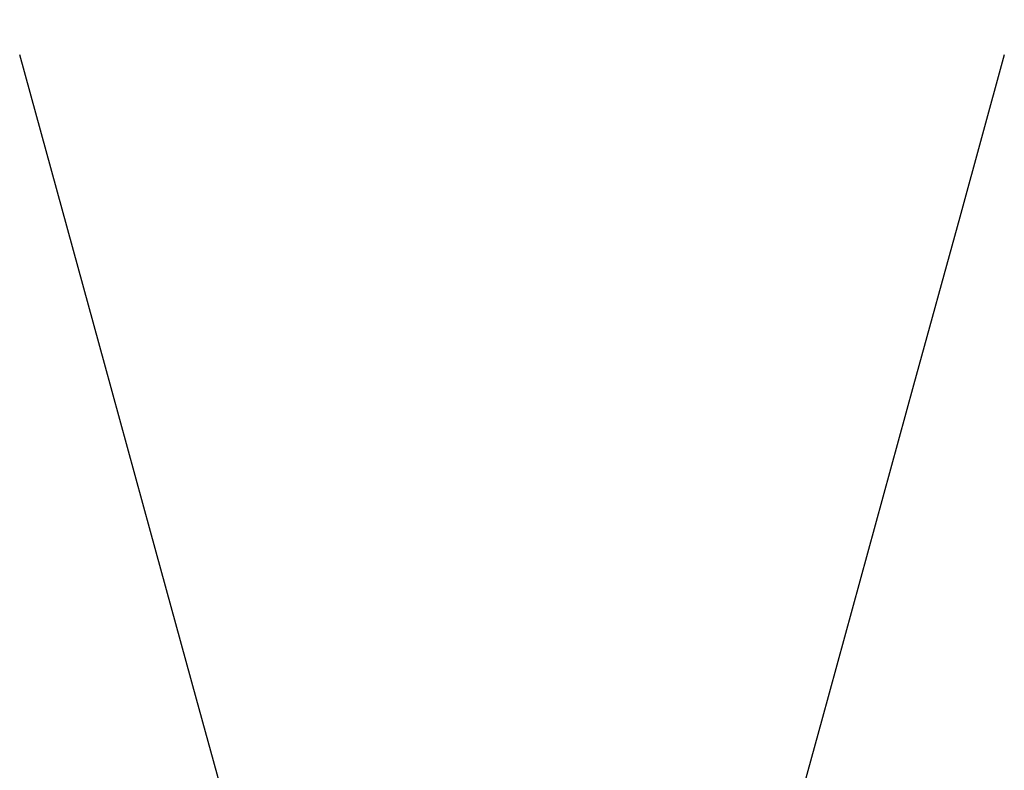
# Model space of a CAD drawing. Header units: millimetres. Extents: x 20 to 26059, y 28 to 17638.
# Tile 58 of 73: x 8177 to 10020, y 14388 to 15793. Entities that reach past the tile are written whole.
import ezdxf

# ---------------------------------------------------------------- set-up
doc = ezdxf.new("R2010")
doc.units = ezdxf.units.MM
doc.layers.add('COMPONENT_GEOMETRY', color=7, linetype='Continuous')
doc.styles.add('SLDTEXTSTYLE0', font='TXT', dxfattribs={"width": 0.75})
doc.dimstyles.new('SLDDIMSTYLE0', dxfattribs={"dimtxt": 150, "dimasz": 6.604, "dimexe": 0, "dimexo": 0.0625, "dimgap": 37.5, "dimtad": 0, "dimtih": 1, "dimtoh": 1, "dimdec": 0, "dimlfac": 0.5, "dimrnd": 1e-09, "dimzin": 12, "dimdsep": 46, "dimtxsty": 'SLDTEXTSTYLE0', "dimsah": 1, "dimcen": 0.09, "dimadec": 0, "dimazin": 3, "dimtfac": 1, "dimtdec": 0, "dimtofl": 0, "dimtmove": 0, "dimatfit": 3, "dimfxl": 1, "dimfrac": 2, "dimtolj": 1, "dimtzin": 12, "dimarcsym": 0})

# ---------------------------------------------------------------- blocks, each defined once
blk = doc.blocks.new('_D')
at = {"layer": 'COMPONENT_GEOMETRY', "color": 7, "ltscale": 2}
for p, q in [((2197.2, 13286.2), (2197.2, 17567.6)), ((2197.2, 17561.2), (8876.8, 17561.2)), ((15999.8, 17561.2), (9320.1, 17561.2)), ((15999.8, 13309.5), (15999.8, 17567.6))]:
    blk.add_line(p, q, dxfattribs=at)
for points in [[(2197.2, 17561.2), (2203.8, 17560.2), (2203.8, 17562.2)], [(15999.8, 17561.2), (15993.1, 17562.2), (15993.1, 17560.2)]]:
    blk.add_solid(points, dxfattribs=at)
at = {"layer": 'COMPONENT_GEOMETRY', "color": 7, "ltscale": 2, "insert": (8876.8, 17635.5), "char_height": 150, "attachment_point": 1, "style": 'SLDTEXTSTYLE0'}
blk.add_mtext('6901', dxfattribs=at)

msp = doc.modelspace()

# ---------------------------------------------------------------- linework, layer by layer
at = {"color": 7, "linetype": 'Continuous', "lineweight": 25, "ltscale": 2, "flags": 128}
for points in [[(8833.91, 13334.93), (8811.05, 13418.2), (8724.82, 13732.37), (8638.59, 14046.53), (8573.47, 14283.77), (8508.35, 14521), (8422.12, 14835.17), (8335.89, 15149.33), (8177.35, 15726.94)], [(10019.57, 15726.94), (9936.11, 15422.87), (9849.86, 15108.64), (9763.61, 14794.41), (9677.36, 14480.18), (9547.99, 14008.83), (9483.3, 13773.16), (9418.61, 13537.49), (9363.01, 13334.93)]]:
    msp.add_lwpolyline(points, dxfattribs=at)

# ---------------------------------------------------------------- dimensions: what is measured, and where the dimension line sits
at = {"layer": 'COMPONENT_GEOMETRY', "color": 7, "ltscale": 2}
dim = msp.add_linear_dim(base=(2197.17, 17561.21), p1=(15999.75, 13306.95), p2=(2197.17, 13283.7), dimstyle='SLDDIMSTYLE0', dxfattribs=at)
dim.commit()
dim.dimension.update_dxf_attribs({"geometry": '_D', "text_midpoint": (9098.46, 17561.21), "dimtype": 160})

doc.saveas('drawing.dxf')
